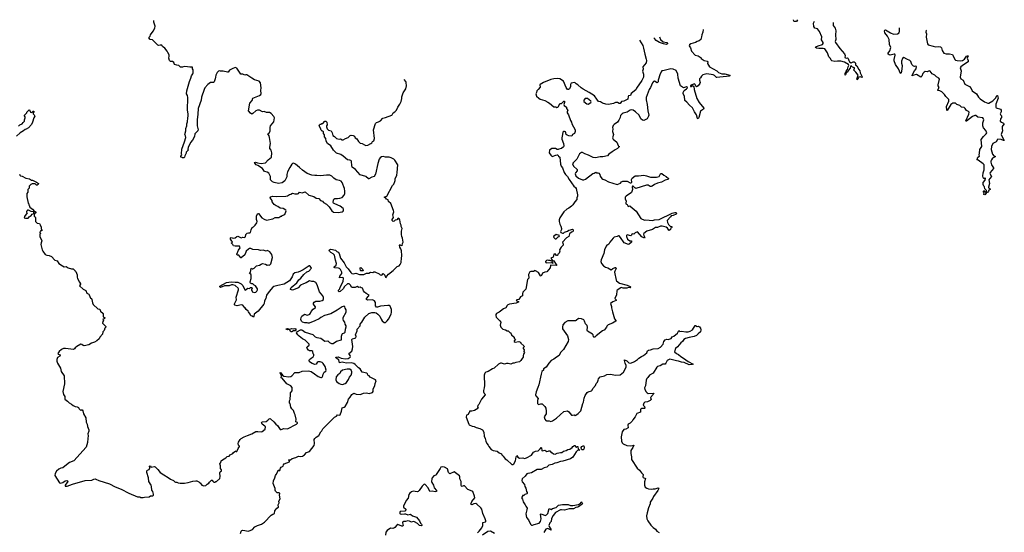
# Model space of a CAD drawing. Extents: x 2494159 to 2685562, y 773219 to 915170.
# Tile 157 of 201: x 2591500 to 2610940, y 902890 to 913024. Entities that reach past the tile are written whole.
import ezdxf

# ---------------------------------------------------------------- set-up
doc = ezdxf.new("R2010")
doc.units = 0

msp = doc.modelspace()

# ---------------------------------------------------------------- linework, layer by layer
at = {"layer": '0CON10XD'}
for points in [[(2596835, 910103), (2596786, 910014), (2596772, 909965), (2596774, 909915), (2596736, 909835), (2596685, 909797), (2596607, 909787), (2596524, 909804), (2596491, 909821), (2596455, 909860), (2596450, 909925), (2596420, 909990), (2596385, 910009), (2596335, 910020), (2596295, 910080), (2596205, 910144), (2596171, 910155), (2596141, 910185), (2596138, 910202), (2596153, 910207), (2596195, 910192), (2596265, 910179), (2596355, 910193), (2596407, 910253), (2596470, 910305), (2596479, 910395), (2596463, 910443), (2596437, 910475), (2596436, 910505), (2596449, 910575), (2596434, 910694), (2596427, 910725), (2596401, 910765), (2596430, 910795), (2596446, 910825), (2596444, 910895), (2596451, 910925), (2596516, 911005), (2596529, 911085), (2596515, 911110), (2596462, 911172), (2596435, 911189), (2596375, 911190), (2596325, 911209), (2596295, 911204), (2596235, 911233), (2596195, 911234), (2596165, 911223), (2596105, 911168), (2596085, 911158), (2596055, 911174), (2596017, 911225), (2596047, 911375), (2596090, 911425), (2596106, 911474), (2596234, 911526), (2596258, 911545), (2596267, 911565), (2596261, 911625), (2596267, 911675), (2596255, 911775), (2596225, 911811), (2596135, 911837), (2596084, 911865), (2595985, 911933), (2595965, 911934), (2595945, 911924), (2595905, 911944), (2595865, 911947), (2595784, 912064), (2595755, 912079), (2595692, 912055), (2595645, 912023), (2595615, 911987), (2595605, 911984), (2595515, 912008), (2595466, 912004), (2595445, 912010), (2595425, 912004), (2595401, 911979), (2595375, 911925), (2595363, 911887), (2595362, 911855), (2595338, 911795), (2595325, 911784), (2595265, 911782), (2595215, 911740), (2595155, 911677), (2595139, 911645), (2595090, 911495), (2595086, 911435), (2595022, 911265), (2595016, 911154), (2595001, 911045), (2595001, 910925), (2595022, 910845), (2595017, 910825), (2594957, 910765), (2594951, 910715), (2594915, 910645), (2594872, 910598), (2594828, 910495), (2594822, 910465), (2594828, 910445), (2594788, 910405), (2594788, 910385), (2594762, 910335), (2594757, 910303), (2594747, 910293), (2594715, 910290), (2594705, 910300), (2594680, 910305), (2594680, 910325), (2594700, 910355), (2594692, 910375), (2594704, 910466), (2594755, 910610), (2594777, 910695), (2594772, 910725), (2594758, 910755), (2594782, 910828), (2594780, 910875), (2594802, 910925), (2594800, 910965), (2594810, 911005), (2594817, 911083), (2594828, 911115), (2594828, 911165), (2594814, 911236), (2594819, 911485), (2594812, 911525), (2594793, 911555), (2594800, 911615), (2594850, 911805), (2594882, 911865), (2594892, 911915), (2594918, 911952), (2594927, 911975), (2594922, 912032), (2594910, 912055), (2594910, 912085), (2594856, 912084), (2594814, 912094), (2594745, 912098), (2594715, 912084), (2594692, 912082), (2594675, 912088), (2594645, 912120), (2594605, 912123), (2594555, 912140), (2594545, 912180), (2594515, 912200), (2594475, 912200), (2594455, 912220), (2594443, 912265), (2594453, 912305), (2594451, 912331), (2594422, 912375), (2594414, 912404), (2594365, 912458), (2594322, 912492), (2594309, 912519), (2594275, 912522), (2594245, 912513), (2594225, 912520), (2594120, 912625), (2594075, 912632), (2594048, 912665), (2594055, 912679), (2594079, 912695), (2594084, 912726), (2594138, 912795), (2594170, 912855), (2594178, 912895), (2594150, 912975), (2594151, 913006)], [(2606858, 913018), (2606835, 912991), (2606795, 912985), (2606787, 912995), (2606776, 913024)], [(2607558, 912969), (2607562, 912912), (2607600, 912855), (2607616, 912805), (2607607, 912725), (2607615, 912635), (2607600, 912595), (2607604, 912575), (2607694, 912454), (2607788, 912348), (2607796, 912315), (2607794, 912274), (2607815, 912263), (2607845, 912268), (2607859, 912259), (2607870, 912215), (2607885, 912189), (2607915, 912172), (2607955, 912191), (2607975, 912190), (2607997, 912175), (2608003, 912165), (2608004, 912134), (2608029, 912109), (2608066, 912036), (2608085, 912010), (2608092, 911972), (2608133, 911897), (2608132, 911888), (2608126, 911884), (2608095, 911896), (2608068, 911885), (2608046, 911845), (2608035, 911838), (2608030, 911845), (2608051, 911905), (2608052, 911925), (2608008, 911988), (2607972, 912025), (2607983, 912065), (2607980, 912075), (2607946, 912086), (2607915, 912111), (2607904, 912106), (2607894, 912065), (2607861, 912029), (2607849, 911995), (2607820, 911970), (2607805, 911933), (2607795, 911928), (2607795, 911958), (2607816, 912005), (2607842, 912038), (2607855, 912092), (2607868, 912115), (2607866, 912135), (2607782, 912182), (2607714, 912204), (2607645, 912206), (2607595, 912199), (2607535, 912208), (2607522, 912222), (2607509, 912255), (2607475, 912291), (2607446, 912366), (2607396, 912445), (2607364, 912454), (2607280, 912455), (2607233, 912463), (2607215, 912472), (2607222, 912485), (2607262, 912505), (2607349, 912535), (2607364, 912555), (2607363, 912575), (2607330, 912625), (2607335, 912685), (2607292, 912792), (2607255, 912840), (2607199, 912859), (2607182, 912892), (2607176, 912955), (2607193, 912995)], [(2604995, 912827), (2604991, 912775), (2604970, 912725), (2604964, 912686), (2604945, 912633), (2604915, 912604), (2604875, 912592), (2604845, 912571), (2604750, 912545), (2604722, 912525), (2604719, 912505), (2604747, 912467), (2604765, 912404), (2604834, 912325), (2604895, 912309), (2604935, 912284), (2604948, 912275), (2604955, 912254), (2605012, 912215), (2605076, 912206), (2605086, 912185), (2605078, 912155), (2605120, 912095), (2605261, 912011), (2605295, 911981), (2605365, 911955), (2605425, 911955), (2605518, 911928), (2605523, 911915), (2605507, 911905), (2605455, 911898), (2605325, 911890), (2605265, 911878), (2605255, 911880), (2605215, 911921), (2605195, 911932), (2605065, 911954), (2604987, 911933), (2604961, 911909), (2604943, 911875), (2604923, 911855), (2604920, 911825), (2604936, 911785), (2604928, 911762), (2604895, 911717), (2604865, 911697), (2604855, 911701), (2604827, 911747), (2604815, 911755), (2604745, 911725), (2604741, 911715), (2604745, 911700), (2604765, 911703), (2604785, 911721), (2604808, 911705), (2604818, 911645), (2604867, 911465), (2604916, 911386), (2605010, 911275), (2604998, 911255), (2604942, 911218), (2604910, 911090), (2604895, 911062), (2604885, 911072), (2604863, 911143), (2604825, 911201), (2604785, 911282), (2604725, 911337), (2604675, 911394), (2604635, 911425), (2604626, 911515), (2604602, 911555), (2604600, 911585), (2604620, 911625), (2604666, 911654), (2604688, 911675), (2604685, 911685), (2604665, 911694), (2604605, 911677), (2604547, 911717), (2604499, 911865), (2604494, 911944), (2604458, 912018), (2604405, 912046), (2604355, 912050), (2604198, 912012), (2604175, 912012), (2604146, 911955), (2604108, 911828), (2604103, 911795), (2604085, 911776), (2604035, 911810), (2604015, 911799), (2603995, 911776), (2603956, 911685), (2603930, 911645), (2603869, 911485), (2603868, 911438), (2603890, 911345), (2603900, 911225), (2603921, 911135), (2603918, 911115), (2603886, 911065), (2603825, 911033), (2603794, 911035), (2603765, 911062), (2603728, 911138), (2603660, 911205), (2603615, 911235), (2603585, 911240), (2603555, 911235), (2603495, 911198), (2603415, 911174), (2603395, 911162), (2603363, 911127), (2603358, 911092), (2603329, 911039), (2603304, 910995), (2603235, 910950), (2603215, 910930), (2603201, 910895), (2603208, 910865), (2603206, 910816), (2603221, 910755), (2603206, 910685), (2603215, 910664), (2603290, 910605), (2603318, 910535), (2603325, 910522), (2603340, 910515), (2603305, 910478), (2603257, 910453), (2603195, 910409), (2603135, 910364), (2603108, 910335), (2603014, 910314), (2602960, 910315), (2602866, 910294), (2602825, 910299), (2602733, 910345), (2602655, 910374), (2602615, 910400), (2602595, 910400), (2602555, 910369), (2602503, 910265), (2602427, 910195), (2602417, 910175), (2602436, 910125), (2602507, 910065), (2602505, 910035), (2602477, 909995), (2602470, 909975), (2602479, 909939), (2602535, 909888), (2602615, 909858), (2602640, 909860), (2602670, 909870), (2602815, 909981), (2602842, 909988), (2602875, 910008), (2602895, 909997), (2602915, 909999), (2602935, 909992), (2602954, 909964), (2602962, 909932), (2602994, 909884), (2603015, 909869), (2603055, 909859), (2603126, 909816), (2603294, 909766), (2603365, 909790), (2603382, 909818), (2603405, 909831), (2603495, 909829), (2603555, 909801), (2603575, 909800), (2603587, 909813), (2603580, 909865), (2603590, 909890), (2603655, 909936), (2603715, 909939), (2603825, 909949), (2603875, 909939), (2603955, 909908), (2604075, 909908), (2604125, 909921), (2604155, 909976), (2604165, 909986), (2604175, 909986), (2604218, 909948), (2604266, 909925), (2604311, 909885), (2604311, 909875), (2604295, 909862), (2604245, 909850), (2604174, 909815), (2604095, 909792), (2604035, 909765), (2603985, 909730), (2603965, 909724), (2603945, 909728), (2603911, 909751), (2603875, 909752), (2603665, 909688), (2603645, 909697), (2603615, 909735), (2603596, 909735), (2603592, 909715), (2603600, 909665), (2603578, 909605), (2603474, 909535), (2603457, 909513), (2603453, 909485), (2603472, 909435), (2603466, 909405), (2603470, 909385), (2603495, 909369), (2603515, 909333), (2603545, 909341), (2603555, 909336), (2603669, 909239), (2603764, 909094), (2603835, 909062), (2603863, 909067), (2603995, 909056), (2604035, 909068), (2604125, 909074), (2604385, 909196), (2604435, 909212), (2604461, 909211), (2604467, 909195), (2604459, 909181), (2604405, 909153), (2604365, 909149), (2604351, 909125), (2604281, 909055), (2604287, 909015), (2604313, 908973), (2604345, 908940), (2604377, 908935), (2604380, 908925), (2604362, 908918), (2604355, 908905), (2604350, 908875), (2604325, 908858), (2604315, 908862), (2604290, 908900), (2604265, 908921), (2604185, 908944), (2604155, 908940), (2604095, 908918), (2604055, 908916), (2603995, 908877), (2603884, 908845), (2603821, 908799), (2603816, 908784), (2603822, 908755), (2603843, 908715), (2603835, 908707), (2603785, 908731), (2603695, 908829), (2603650, 908810), (2603625, 908781), (2603595, 908789), (2603587, 908785), (2603577, 908763), (2603566, 908754), (2603491, 908769), (2603482, 908758), (2603482, 908735), (2603498, 908685), (2603545, 908650), (2603575, 908651), (2603586, 908635), (2603575, 908618), (2603535, 908587), (2603518, 908582), (2603435, 908614), (2603365, 908719), (2603338, 908748), (2603325, 908749), (2603295, 908737), (2603238, 908722), (2603215, 908708), (2603152, 908628), (2603135, 908587), (2603115, 908570), (2603094, 908566), (2603076, 908544), (2603046, 908475), (2603031, 908405), (2602982, 908275), (2602977, 908245), (2602989, 908205), (2603026, 908156), (2603065, 908134), (2603115, 908120), (2603175, 908082), (2603212, 908108), (2603255, 908124), (2603272, 908122), (2603277, 908115), (2603272, 908095), (2603249, 908055), (2603246, 908035), (2603274, 907874), (2603281, 907861), (2603345, 907815), (2603495, 907773), (2603555, 907748), (2603566, 907735), (2603555, 907725), (2603523, 907727), (2603485, 907719), (2603415, 907718), (2603385, 907731), (2603366, 907725), (2603295, 907677), (2603288, 907665), (2603284, 907585), (2603249, 907515), (2603278, 907485), (2603274, 907475), (2603212, 907448), (2603163, 907415), (2603183, 907353), (2603183, 907325), (2603201, 907251), (2603245, 907110), (2603273, 907075), (2603272, 907065), (2603204, 907026), (2603120, 906995), (2603090, 906965), (2603087, 906943), (2603060, 906915), (2603050, 906895), (2603007, 906873), (2602884, 906776), (2602855, 906748), (2602838, 906748), (2602827, 906757), (2602820, 906795), (2602812, 906805), (2602710, 906865), (2602703, 906885), (2602710, 906945), (2602706, 906976), (2602674, 907014), (2602652, 907065), (2602635, 907088), (2602595, 907109), (2602535, 907114), (2602490, 907080), (2602475, 907074), (2602325, 907073), (2602262, 907038), (2602226, 906994), (2602216, 906945), (2602219, 906915), (2602313, 906775), (2602334, 906705), (2602327, 906665), (2602235, 906501), (2602178, 906445), (2602152, 906385), (2602097, 906353), (2602048, 906312), (2601995, 906284), (2601944, 906236), (2601892, 906155), (2601845, 906125), (2601843, 906095), (2601812, 906068), (2601793, 906015), (2601748, 905805), (2601727, 905753), (2601694, 905665), (2601683, 905605), (2601690, 905585), (2601734, 905535), (2601721, 905495), (2601724, 905435), (2601745, 905420), (2601788, 905432), (2601815, 905430), (2601865, 905380), (2601887, 905347), (2601897, 905283), (2601897, 905235), (2601858, 905175), (2601870, 905125), (2601885, 905102), (2601902, 905092), (2601955, 905094), (2601985, 905082), (2602018, 905092), (2602096, 905145), (2602245, 905279), (2602315, 905294), (2602345, 905274), (2602395, 905209), (2602415, 905204), (2602445, 905211), (2602465, 905202), (2602480, 905205), (2602525, 905236), (2602578, 905295), (2602619, 905435), (2602634, 905466), (2602646, 905545), (2602666, 905595), (2602705, 905651), (2602725, 905668), (2602792, 905688), (2602802, 905698), (2602814, 905735), (2602870, 905795), (2602880, 905835), (2602905, 905860), (2602922, 905895), (2602926, 905925), (2602961, 905965), (2603045, 905986), (2603095, 906010), (2603166, 906016), (2603265, 905997), (2603355, 906006), (2603422, 906055), (2603475, 906155), (2603477, 906185), (2603455, 906236), (2603441, 906285), (2603442, 906298), (2603485, 906278), (2603525, 906240), (2603565, 906236), (2603636, 906264), (2603695, 906306), (2603725, 906336), (2603774, 906365)], [(2609407, 912817), (2609400, 912810), (2609391, 912775), (2609401, 912745), (2609394, 912676), (2609421, 912545), (2609437, 912527), (2609537, 912497), (2609585, 912485), (2609645, 912494), (2609678, 912488), (2609697, 912465), (2609711, 912415), (2609749, 912365), (2609795, 912349), (2609855, 912352), (2609915, 912336), (2609926, 912325), (2609964, 912235), (2609975, 912224), (2610008, 912215), (2610081, 912211), (2610115, 912218), (2610155, 912245), (2610195, 912300), (2610215, 912312), (2610225, 912308), (2610208, 912265), (2610228, 912215), (2610229, 912191), (2610136, 912134), (2610084, 912095), (2610067, 912075), (2610086, 912015), (2610069, 911885), (2610084, 911855), (2610126, 911825), (2610162, 911752), (2610255, 911704), (2610286, 911666), (2610306, 911615), (2610392, 911555), (2610428, 911495), (2610465, 911456), (2610549, 911399), (2610615, 911374), (2610635, 911376), (2610715, 911421), (2610772, 911478), (2610786, 911515), (2610795, 911524), (2610805, 911522), (2610820, 911475), (2610773, 911355), (2610770, 911295), (2610782, 911282), (2610865, 911258), (2610879, 911235), (2610878, 911202), (2610860, 911165), (2610869, 911139), (2610883, 911125), (2610886, 911105), (2610882, 911088), (2610868, 911065), (2610860, 911015), (2610883, 910995), (2610925, 910980), (2610937, 910965), (2610909, 910935), (2610900, 910915), (2610897, 910875), (2610903, 910825), (2610880, 910755), (2610898, 910705), (2610930, 910650), (2610940, 910635), (2610926, 910634), (2610875, 910654), (2610815, 910661), (2610805, 910653), (2610781, 910609), (2610715, 910574), (2610686, 910515), (2610678, 910455), (2610708, 910365), (2610735, 910334), (2610758, 910325), (2610762, 910315), (2610705, 910285), (2610686, 910255), (2610677, 910225), (2610674, 910204), (2610686, 910155), (2610729, 910095), (2610729, 910085), (2610664, 910005), (2610656, 909985), (2610690, 909925), (2610653, 909887), (2610637, 909855), (2610648, 909785), (2610628, 909715), (2610630, 909700), (2610657, 909685), (2610660, 909665), (2610637, 909653), (2610630, 909635), (2610605, 909610), (2610595, 909610), (2610590, 909615), (2610588, 909648), (2610555, 909680), (2610552, 909722), (2610533, 909735), (2610524, 909764), (2610524, 909805), (2610565, 909852), (2610566, 909886), (2610555, 909898), (2610535, 909880), (2610522, 909905), (2610518, 909932), (2610523, 909997), (2610540, 910055), (2610543, 910155), (2610525, 910175), (2610426, 910246), (2610403, 910253), (2610401, 910261), (2610415, 910304), (2610452, 910325), (2610442, 910355), (2610451, 910385), (2610458, 910455), (2610494, 910516), (2610484, 910655), (2610526, 910715), (2610584, 910765), (2610593, 910785), (2610573, 910835), (2610527, 910887), (2610515, 910925), (2610513, 910985), (2610533, 911045), (2610532, 911062), (2610515, 911081), (2610416, 911096), (2610375, 911128), (2610355, 911132), (2610315, 911112), (2610195, 911018), (2610185, 911018), (2610183, 911027), (2610237, 911155), (2610245, 911195), (2610232, 911212), (2610191, 911231), (2610168, 911265), (2610145, 911285), (2610095, 911297), (2610060, 911325), (2610004, 911345), (2609975, 911371), (2609945, 911376), (2609925, 911371), (2609887, 911345), (2609815, 911230), (2609805, 911232), (2609800, 911305), (2609843, 911413), (2609845, 911445), (2609785, 911504), (2609758, 911548), (2609709, 911599), (2609665, 911620), (2609629, 911625), (2609629, 911635), (2609654, 911685), (2609637, 911715), (2609635, 911735), (2609658, 911845), (2609646, 911866), (2609602, 911895), (2609568, 911928), (2609529, 911945), (2609514, 911955), (2609475, 912004), (2609455, 912010), (2609415, 911994), (2609375, 911997), (2609355, 911988), (2609333, 911957), (2609314, 911906), (2609295, 911890), (2609205, 911938), (2609152, 911928), (2609121, 911911), (2609118, 911925), (2609131, 911955), (2609165, 912014), (2609197, 912055), (2609209, 912099), (2609195, 912103), (2609165, 912100), (2609145, 912107), (2609115, 912141), (2609094, 912194), (2609076, 912216), (2609013, 912243), (2608955, 912276), (2608931, 912259), (2608913, 912205), (2608912, 912165), (2608921, 912115), (2608915, 912045), (2608902, 911975), (2608895, 911958), (2608888, 911958), (2608853, 912055), (2608789, 912135), (2608768, 912208), (2608768, 912235), (2608785, 912325), (2608779, 912339), (2608765, 912344), (2608685, 912321), (2608665, 912328), (2608649, 912345), (2608650, 912365), (2608683, 912405), (2608701, 912475), (2608676, 912535), (2608669, 912635), (2608635, 912695), (2608580, 912765), (2608576, 912805), (2608581, 912819), (2608595, 912820), (2608693, 912763), (2608755, 912739), (2608833, 912747), (2608863, 912767), (2608872, 912798), (2608871, 912863)], [(2603738, 912616), (2603803, 912513), (2603819, 912459), (2603843, 912343), (2603871, 912245), (2603873, 912215), (2603866, 912174), (2603804, 912095), (2603808, 912045), (2603799, 912005), (2603818, 911948), (2603819, 911885), (2603786, 911824), (2603675, 911668), (2603666, 911634), (2603576, 911564), (2603563, 911547), (2603558, 911525), (2603523, 911517), (2603511, 911505), (2603510, 911450), (2603425, 911414), (2603385, 911409), (2603355, 911368), (2603335, 911368), (2603305, 911386), (2603265, 911388), (2603225, 911364), (2603125, 911346), (2603075, 911352), (2603005, 911375), (2602965, 911398), (2602926, 911406), (2602898, 911452), (2602846, 911516), (2602743, 911583), (2602625, 911649), (2602585, 911676), (2602519, 911739), (2602488, 911755), (2602470, 911775), (2602455, 911780), (2602385, 911770), (2602374, 911745), (2602372, 911705), (2602354, 911656), (2602337, 911643), (2602316, 911646), (2602287, 911685), (2602236, 911806), (2602167, 911857), (2602125, 911864), (2602045, 911854), (2601985, 911839), (2601844, 911785), (2601778, 911745), (2601770, 911735), (2601777, 911693), (2601739, 911641), (2601711, 911615), (2601707, 911583), (2601691, 911555), (2601704, 911515), (2601751, 911471), (2601775, 911451), (2601865, 911428), (2601925, 911395), (2601962, 911372), (2602045, 911299), (2602085, 911298), (2602105, 911290), (2602127, 911293), (2602140, 911305), (2602164, 911366), (2602195, 911370), (2602245, 911410), (2602255, 911410), (2602257, 911385), (2602242, 911345), (2602250, 911330), (2602293, 911295), (2602297, 911267), (2602318, 911245), (2602320, 911235), (2602308, 911205), (2602312, 911185), (2602334, 911145), (2602372, 911032), (2602396, 910996), (2602400, 910965), (2602464, 910845), (2602470, 910815), (2602453, 910777), (2602416, 910755), (2602404, 910724), (2602345, 910728), (2602310, 910740), (2602290, 910755), (2602286, 910785), (2602274, 910805), (2602255, 910814), (2602235, 910811), (2602225, 910802), (2602214, 910755), (2602203, 910687), (2602205, 910662), (2602240, 910575), (2602242, 910528), (2602238, 910512), (2602195, 910478), (2602145, 910467), (2602132, 910458), (2602115, 910458), (2602076, 910476), (2602004, 910476), (2601962, 910445), (2601954, 910395), (2601986, 910345), (2602015, 910320), (2602085, 910348), (2602115, 910352), (2602125, 910350), (2602138, 910325), (2602163, 910305), (2602179, 910165), (2602192, 910125), (2602216, 910095), (2602250, 910005), (2602274, 909965), (2602315, 909924), (2602349, 909865), (2602442, 909732), (2602472, 909705), (2602484, 909685), (2602516, 909564), (2602514, 909535), (2602500, 909505), (2602500, 909470), (2602460, 909425), (2602423, 909367), (2602393, 909337), (2602343, 909297), (2602304, 909276), (2602244, 909226), (2602164, 909105), (2602154, 909066), (2602153, 909035), (2602164, 908984), (2602186, 908945), (2602199, 908895), (2602198, 908875), (2602176, 908835), (2602187, 908815), (2602215, 908804), (2602234, 908806), (2602255, 908826), (2602315, 908843), (2602345, 908866), (2602375, 908869), (2602412, 908882), (2602425, 908870), (2602430, 908845), (2602415, 908829), (2602395, 908821), (2602358, 908792), (2602345, 908738), (2602295, 908712), (2602220, 908625), (2602230, 908585), (2602228, 908565), (2602188, 908525), (2602160, 908475), (2602167, 908445), (2602152, 908408), (2602140, 908395), (2602125, 908390), (2602116, 908364), (2602100, 908365), (2602072, 908392), (2602045, 908390), (2602033, 908327), (2601990, 908310), (2602012, 908272), (2602049, 908259), (2602077, 908207), (2602107, 908165), (2601985, 908170), (2601978, 908162), (2601971, 908119), (2601905, 908037), (2601865, 908033), (2601825, 908013), (2601795, 907957), (2601785, 907960), (2601745, 908024), (2601685, 908061), (2601675, 908064), (2601645, 908047), (2601592, 908048), (2601575, 908040), (2601544, 907985), (2601550, 907915), (2601523, 907887), (2601495, 907700), (2601436, 907635), (2601426, 907605), (2601425, 907562), (2601387, 907543), (2601357, 907495), (2601315, 907486), (2601300, 907475), (2601352, 907445), (2601305, 907423), (2601172, 907398), (2601140, 907385), (2601126, 907374), (2601095, 907328), (2601055, 907311), (2600996, 907265), (2600965, 907240), (2600916, 907214), (2600902, 907195), (2600902, 907175), (2600910, 907145), (2600925, 907122), (2600983, 907073), (2601002, 907045), (2600989, 906985), (2600997, 906945), (2601036, 906906), (2601090, 906895), (2601125, 906870), (2601145, 906870), (2601175, 906840), (2601188, 906838), (2601200, 906825), (2601210, 906795), (2601260, 906745), (2601265, 906730), (2601285, 906710), (2601287, 906695), (2601261, 906675), (2601265, 906661), (2601285, 906651), (2601355, 906662), (2601385, 906652), (2601395, 906630), (2601453, 906575), (2601457, 906555), (2601441, 906539), (2601440, 906525), (2601458, 906495), (2601453, 906463), (2601470, 906445), (2601445, 906410), (2601438, 906385), (2601438, 906355), (2601422, 906325), (2601394, 906286), (2601365, 906262), (2601295, 906250), (2601265, 906232), (2601235, 906233), (2601195, 906213), (2601145, 906230), (2601113, 906227), (2601075, 906212), (2601015, 906237), (2600990, 906235), (2600955, 906216), (2600870, 906135), (2600835, 906122), (2600751, 906069), (2600728, 906062), (2600705, 906056), (2600682, 906038), (2600668, 905995), (2600679, 905795), (2600672, 905745), (2600658, 905695), (2600658, 905665), (2600662, 905645), (2600682, 905625), (2600688, 905605), (2600615, 905520), (2600565, 905420), (2600545, 905400), (2600540, 905365), (2600550, 905345), (2600548, 905335), (2600480, 905300), (2600425, 905282), (2600384, 905285), (2600382, 905265), (2600370, 905255), (2600355, 905220), (2600322, 905205), (2600316, 905165), (2600365, 905028), (2600375, 905016), (2600435, 904990), (2600475, 904982), (2600513, 904963), (2600585, 904942), (2600636, 904916), (2600667, 904867), (2600668, 904788), (2600690, 904745), (2600701, 904691), (2600721, 904645), (2600750, 904615), (2600764, 904584), (2600807, 904525), (2600845, 904506), (2600889, 904501), (2600925, 904494), (2600965, 904464), (2601012, 904445), (2601018, 904425), (2601047, 904397), (2601085, 904342), (2601116, 904326), (2601214, 904234), (2601235, 904232), (2601254, 904246), (2601286, 904304), (2601301, 904385), (2601315, 904408), (2601337, 904377), (2601365, 904358), (2601435, 904360), (2601465, 904352), (2601505, 904362), (2601602, 904415), (2601645, 904472), (2601685, 904492), (2601735, 904502), (2601778, 904542), (2601795, 904567), (2601805, 904560), (2601810, 904505), (2601815, 904500), (2601865, 904512), (2601908, 904488), (2601937, 904493), (2601945, 904500), (2601965, 904500), (2601995, 904470), (2602005, 904470), (2602042, 904442), (2602075, 904433), (2602115, 904456), (2602175, 904471), (2602205, 904469), (2602235, 904493), (2602292, 904508), (2602325, 904529), (2602365, 904536), (2602410, 904565), (2602422, 904585), (2602455, 904609), (2602468, 904605), (2602475, 904580), (2602487, 904573), (2602504, 904586), (2602518, 904585), (2602528, 904535), (2602560, 904515), (2602515, 904508), (2602486, 904484), (2602420, 904375), (2602375, 904341), (2602225, 904294), (2602175, 904293), (2602105, 904266), (2602065, 904258), (2602011, 904229), (2601945, 904215), (2601905, 904181), (2601853, 904167), (2601795, 904129), (2601715, 904131), (2601605, 904067), (2601575, 904057), (2601535, 904056), (2601516, 904045), (2601483, 903997), (2601421, 903945), (2601412, 903915), (2601420, 903890), (2601464, 903834), (2601474, 903795), (2601491, 903765), (2601505, 903700), (2601520, 903675), (2601518, 903658), (2601515, 903650), (2601473, 903637), (2601455, 903620), (2601430, 903615), (2601430, 903605), (2601408, 903575), (2601427, 903545), (2601440, 903495), (2601483, 903435), (2601492, 903405), (2601508, 903388), (2601517, 903365), (2601516, 903334), (2601496, 903254), (2601507, 903185), (2601549, 903135), (2601585, 903052), (2601605, 903031), (2601625, 903031), (2601655, 903046), (2601755, 903069), (2601785, 903106), (2601798, 903155), (2601785, 903250), (2601795, 903257), (2601875, 903224), (2601904, 903235), (2601925, 903264), (2601955, 903360), (2601995, 903343), (2602022, 903358), (2602095, 903380), (2602141, 903425), (2602215, 903442), (2602332, 903442), (2602375, 903421), (2602419, 903421)], [(2604130, 912682), (2604153, 912633), (2604203, 912583), (2604275, 912571), (2604289, 912555), (2604287, 912545), (2604265, 912531), (2604208, 912545), (2604135, 912571), (2604065, 912615), (2604035, 912653), (2604034, 912666)], [(2598015, 910246), (2597972, 910252), (2597888, 910328), (2597839, 910359), (2597752, 910382), (2597695, 910443), (2597642, 910532), (2597575, 910579), (2597554, 910625), (2597542, 910672), (2597520, 910705), (2597520, 910745), (2597500, 910775), (2597500, 910805), (2597488, 910818), (2597472, 910822), (2597455, 910840), (2597442, 910882), (2597412, 910925), (2597420, 910945), (2597435, 910960), (2597455, 910960), (2597465, 910970), (2597488, 910972), (2597525, 911020), (2597545, 911020), (2597566, 910995), (2597570, 910945), (2597558, 910925), (2597557, 910905), (2597570, 910865), (2597599, 910839), (2597648, 910825), (2597670, 910785), (2597682, 910732), (2597717, 910715), (2597753, 910673), (2597805, 910663), (2597836, 910666), (2597865, 910648), (2597885, 910648), (2597933, 910677), (2597985, 910698), (2598028, 910732), (2598045, 910738), (2598085, 910732), (2598108, 910718), (2598126, 910686), (2598155, 910668), (2598188, 910618), (2598223, 910583), (2598265, 910578), (2598305, 910548), (2598335, 910538), (2598375, 910542), (2598436, 910574), (2598451, 910589), (2598465, 910619), (2598489, 910631), (2598508, 910675), (2598483, 910847), (2598525, 910972), (2598545, 910994), (2598585, 911006), (2598625, 911027), (2598673, 911075), (2598725, 911087), (2598845, 911135), (2598856, 911145), (2598872, 911185), (2598905, 911201), (2598937, 911235), (2598965, 911295), (2599007, 911355), (2599032, 911405), (2599046, 911464), (2599045, 911500), (2599069, 911575), (2599126, 911655), (2599134, 911715), (2599133, 911783), (2599123, 911803), (2599088, 911844)], [(2602725, 911354), (2602776, 911385), (2602780, 911400), (2602775, 911414), (2602712, 911465), (2602685, 911469), (2602665, 911464), (2602640, 911435), (2602637, 911415), (2602641, 911405), (2602695, 911358), (2602725, 911354)], [(2591475, 910918), (2591506, 910944), (2591552, 910965), (2591567, 910993), (2591592, 911015), (2591593, 911047), (2591610, 911085), (2591608, 911105), (2591592, 911125), (2591592, 911138), (2591640, 911185), (2591640, 911195), (2591665, 911222), (2591685, 911240), (2591695, 911240), (2591715, 911198), (2591725, 911190), (2591744, 911196), (2591765, 911218), (2591778, 911215), (2591780, 911205), (2591768, 911185), (2591768, 911165), (2591788, 911145), (2591802, 911115), (2591777, 911085), (2591750, 910995), (2591730, 910955), (2591675, 910888), (2591625, 910858), (2591605, 910852), (2591578, 910825), (2591508, 910785), (2591436, 910724)], [(2595310, 903905), (2595335, 903880), (2595355, 903880), (2595373, 903897), (2595385, 903898), (2595452, 903955), (2595460, 903995), (2595451, 904069), (2595461, 904089), (2595482, 904105), (2595487, 904125), (2595467, 904155), (2595467, 904205), (2595453, 904245), (2595472, 904268), (2595479, 904301), (2595506, 904324), (2595569, 904361), (2595595, 904390), (2595635, 904398), (2595655, 904420), (2595705, 904450), (2595721, 904469), (2595765, 904500), (2595775, 904490), (2595785, 904490), (2595814, 904546), (2595843, 904585), (2595842, 904595), (2595817, 904615), (2595814, 904644), (2595822, 904675), (2595855, 904728), (2595875, 904747), (2595935, 904777), (2595995, 904806), (2596085, 904838), (2596165, 904881), (2596205, 904884), (2596265, 904876), (2596288, 904882), (2596345, 904930), (2596354, 904974), (2596340, 904990), (2596287, 905025), (2596277, 905055), (2596280, 905065), (2596294, 905076), (2596365, 905079), (2596402, 905108), (2596425, 905133), (2596445, 905140), (2596455, 905134), (2596516, 905076), (2596554, 905025), (2596589, 904999), (2596646, 904926), (2596665, 904926), (2596715, 904941), (2596785, 904933), (2596965, 905028), (2596986, 905045), (2596988, 905058), (2596950, 905075), (2596957, 905125), (2596942, 905215), (2596925, 905240), (2596905, 905300), (2596875, 905330), (2596852, 905365), (2596838, 905435), (2596830, 905445), (2596828, 905492), (2596838, 905515), (2596840, 905565), (2596850, 905575), (2596850, 905645), (2596878, 905685), (2596877, 905755), (2596852, 905785), (2596776, 905826), (2596685, 905937), (2596665, 905942), (2596670, 905985), (2596640, 906035), (2596643, 906047), (2596655, 906042), (2596690, 905995), (2596715, 905980), (2596816, 905964), (2596855, 905973), (2596872, 905985), (2596935, 906052), (2597015, 906050), (2597074, 906076), (2597205, 906082), (2597255, 906067), (2597322, 906025), (2597392, 905972), (2597445, 905948), (2597462, 905948), (2597475, 905960), (2597488, 905985), (2597492, 906015), (2597510, 906055), (2597542, 906078), (2597549, 906095), (2597529, 906165), (2597495, 906230), (2597475, 906249), (2597435, 906261), (2597395, 906259), (2597376, 906245), (2597355, 906212), (2597325, 906210), (2597276, 906226), (2597225, 906262), (2597213, 906285), (2597222, 906305), (2597254, 906336), (2597295, 906361), (2597309, 906385), (2597308, 906405), (2597295, 906420), (2597290, 906465), (2597268, 906478), (2597219, 906479), (2597202, 906492), (2597174, 906525), (2597170, 906545), (2597175, 906556), (2597215, 906591), (2597215, 906610), (2597135, 906691), (2597085, 906718), (2597015, 906769), (2596992, 906792), (2596966, 906835), (2596988, 906862), (2597045, 906894), (2597065, 906894), (2597085, 906888), (2597135, 906850), (2597285, 906800), (2597335, 906757), (2597366, 906744), (2597445, 906729), (2597525, 906670), (2597585, 906673), (2597615, 906641), (2597655, 906621), (2597688, 906625), (2597755, 906666), (2597855, 906693), (2597856, 906765), (2597864, 906806), (2597875, 906819), (2597913, 906835), (2597925, 906850), (2597931, 906905), (2597946, 906955), (2597945, 906973), (2597927, 907005), (2597919, 907045), (2597894, 907075), (2597884, 907106), (2597884, 907136), (2597949, 907245), (2597946, 907285), (2597928, 907322), (2597919, 907345), (2597905, 907358), (2597865, 907349), (2597769, 907281), (2597645, 907210), (2597515, 907179), (2597443, 907137), (2597415, 907111), (2597325, 907068), (2597215, 907026), (2597195, 907023), (2597175, 907030), (2597132, 907032), (2597086, 907046), (2597065, 907063), (2597049, 907095), (2597056, 907135), (2597070, 907165), (2597115, 907199), (2597125, 907201), (2597175, 907186), (2597215, 907194), (2597229, 907205), (2597243, 907225), (2597252, 907258), (2597291, 907299), (2597338, 907335), (2597340, 907345), (2597311, 907381), (2597302, 907402), (2597303, 907417), (2597317, 907443), (2597348, 907462), (2597429, 907461), (2597475, 907472), (2597501, 907495), (2597499, 907535), (2597486, 907565), (2597422, 907642), (2597374, 907785), (2597345, 907826), (2597305, 907850), (2597265, 907850), (2597225, 907860), (2597155, 907821), (2597104, 907805), (2597045, 907773), (2596998, 907722), (2596975, 907707), (2596885, 907679), (2596848, 907688), (2596849, 907705), (2596862, 907728), (2596969, 907825), (2597011, 907879), (2597054, 907915), (2597111, 907989), (2597170, 908040), (2597206, 908055), (2597260, 908115), (2597258, 908128), (2597230, 908155), (2597215, 908157), (2597099, 908081), (2597046, 908054), (2596995, 908033), (2596935, 908022), (2596902, 907995), (2596880, 907940), (2596827, 907863), (2596723, 907797), (2596595, 907772), (2596520, 907750), (2596496, 907735), (2596425, 907652), (2596374, 907575), (2596358, 907515), (2596333, 907465), (2596329, 907415), (2596320, 907400), (2596207, 907265), (2596132, 907205), (2596126, 907156), (2596115, 907142), (2596090, 907165), (2596065, 907172), (2596052, 907205), (2596015, 907250), (2596010, 907265), (2595974, 907294), (2595955, 907330), (2595945, 907330), (2595905, 907378), (2595875, 907387), (2595795, 907369), (2595745, 907380), (2595740, 907385), (2595741, 907405), (2595762, 907445), (2595781, 907485), (2595774, 907536), (2595818, 907682), (2595821, 907705), (2595815, 907719), (2595756, 907766), (2595705, 907780), (2595685, 907780), (2595635, 907763), (2595545, 907760), (2595465, 907730), (2595450, 907740), (2595454, 907755), (2595584, 907826), (2595676, 907844), (2595755, 907834), (2595805, 907837), (2595875, 907801), (2595906, 907766), (2595925, 907722), (2595955, 907680), (2596003, 907717), (2596035, 907712), (2596058, 907732), (2596085, 907730), (2596088, 907705), (2596080, 907695), (2596080, 907675), (2596087, 907667), (2596090, 907645), (2596135, 907628), (2596160, 907635), (2596185, 907660), (2596196, 907685), (2596194, 907704), (2596155, 907762), (2596130, 907775), (2596105, 907800), (2596085, 907800), (2596060, 907815), (2596052, 907828), (2596048, 907845), (2596070, 907905), (2596073, 907953), (2596068, 907985), (2596040, 908005), (2596058, 908035), (2596070, 908105), (2596085, 908110), (2596092, 908102), (2596105, 908102), (2596130, 908115), (2596175, 908157), (2596236, 908174), (2596266, 908194), (2596295, 908204), (2596355, 908188), (2596385, 908170), (2596405, 908178), (2596435, 908170), (2596460, 908195), (2596490, 908325), (2596480, 908380), (2596436, 908436), (2596395, 908461), (2596365, 908451), (2596305, 908466), (2596255, 908461), (2596215, 908473), (2596101, 908481), (2596065, 908502), (2596053, 908503), (2596035, 908501), (2596015, 908489), (2595974, 908445), (2595946, 908374), (2595875, 908318), (2595868, 908318), (2595829, 908369), (2595795, 908370), (2595787, 908387), (2595819, 908471), (2595852, 908515), (2595848, 908535), (2595838, 908545), (2595819, 908549), (2595755, 908544), (2595722, 908555), (2595709, 908579), (2595680, 908605), (2595680, 908615), (2595695, 908620), (2595700, 908635), (2595687, 908647), (2595665, 908688), (2595661, 908709), (2595675, 908717), (2595715, 908708), (2595755, 908713), (2595785, 908736), (2595805, 908742), (2595875, 908714), (2595905, 908722), (2595935, 908721), (2595956, 908734), (2595964, 908776), (2595994, 908806), (2596015, 908812), (2596025, 908808), (2596045, 908810), (2596055, 908820), (2596068, 908872), (2596092, 908915), (2596115, 908927), (2596151, 908959), (2596179, 909005), (2596187, 909035), (2596176, 909075), (2596177, 909145), (2596205, 909193), (2596215, 909193), (2596280, 909110), (2596325, 909081), (2596374, 909064), (2596495, 909090), (2596545, 909116), (2596615, 909114), (2596655, 909142), (2596675, 909142), (2596685, 909152), (2596736, 909174), (2596762, 909245), (2596756, 909256), (2596705, 909290), (2596645, 909301), (2596595, 909330), (2596562, 909342), (2596525, 909370), (2596488, 909425), (2596482, 909452), (2596448, 909505), (2596455, 909522), (2596495, 909538), (2596565, 909531), (2596755, 909536), (2596786, 909544), (2596825, 909568), (2596855, 909572), (2596885, 909592), (2596935, 909580), (2596985, 909578), (2597005, 909588), (2597027, 909613), (2597075, 909603), (2597135, 909620), (2597206, 909556), (2597306, 909526), (2597355, 909497), (2597405, 909488), (2597439, 909449), (2597478, 909435), (2597501, 909411), (2597556, 909375), (2597609, 909325), (2597662, 909245), (2597695, 909221), (2597785, 909209), (2597866, 909224), (2597885, 909238), (2597894, 909256), (2597893, 909275), (2597884, 909294), (2597825, 909339), (2597721, 909381), (2597698, 909395), (2597691, 909411), (2597693, 909455), (2597704, 909476), (2597725, 909488), (2597775, 909488), (2597824, 909496), (2597865, 909511), (2597904, 909555), (2597920, 909590), (2597920, 909635), (2597911, 909685), (2597870, 909805), (2597845, 909834), (2597815, 909846), (2597746, 909856), (2597700, 909890), (2597665, 909928), (2597625, 909947), (2597555, 909952), (2597441, 909939), (2597365, 909945), (2597325, 909942), (2597265, 909953), (2597175, 909985), (2597085, 910048), (2597024, 910105), (2596982, 910132), (2596948, 910168), (2596905, 910187), (2596885, 910179), (2596871, 910165), (2596835, 910103)], [(2595860, 902870), (2595873, 902915), (2595885, 902927), (2595905, 902930), (2596015, 902916), (2596095, 902949), (2596145, 902999), (2596195, 903026), (2596275, 903053), (2596335, 903093), (2596465, 903227), (2596495, 903250), (2596517, 903253), (2596530, 903265), (2596540, 903315), (2596575, 903368), (2596608, 903385), (2596603, 903435), (2596620, 903475), (2596618, 903505), (2596640, 903555), (2596632, 903625), (2596637, 903657), (2596625, 903668), (2596584, 903674), (2596552, 903702), (2596543, 903725), (2596543, 903755), (2596503, 903855), (2596510, 903905), (2596537, 903965), (2596550, 904015), (2596565, 904030), (2596600, 904105), (2596605, 904120), (2596615, 904120), (2596625, 904110), (2596638, 904112), (2596649, 904161), (2596662, 904175), (2596702, 904198), (2596710, 904225), (2596724, 904246), (2596825, 904282), (2596830, 904295), (2596810, 904315), (2596815, 904320), (2596845, 904320), (2596879, 904351), (2596955, 904367), (2597004, 904396), (2597035, 904390), (2597085, 904397), (2597126, 904424), (2597165, 904469), (2597220, 904485), (2597311, 904605), (2597318, 904645), (2597316, 904725), (2597324, 904746), (2597355, 904774), (2597403, 904805), (2597445, 904878), (2597468, 904895), (2597482, 904935), (2597715, 905167), (2597756, 905184), (2597775, 905210), (2597805, 905203), (2597826, 905214), (2597856, 905284), (2597865, 905352), (2597905, 905361), (2597925, 905376), (2597974, 905455), (2597994, 905525), (2598025, 905561), (2598055, 905613), (2598075, 905631), (2598095, 905639), (2598144, 905624), (2598225, 905614), (2598245, 905618), (2598285, 905641), (2598344, 905646), (2598397, 905633), (2598467, 905653), (2598482, 905675), (2598481, 905725), (2598513, 905787), (2598520, 905835), (2598536, 905885), (2598525, 905906), (2598418, 905958), (2598402, 905985), (2598375, 906000), (2598366, 906025), (2598355, 906034), (2598265, 906059), (2598225, 906121), (2598192, 906142), (2598125, 906209), (2598098, 906228), (2598042, 906242), (2597955, 906231), (2597895, 906250), (2597865, 906251), (2597815, 906239), (2597799, 906299), (2597746, 906335), (2597739, 906345), (2597742, 906355), (2597785, 906358), (2597846, 906336), (2597935, 906322), (2597985, 906328), (2598025, 906351), (2598030, 906365), (2598028, 906385), (2597998, 906425), (2598055, 906469), (2598071, 906515), (2598078, 906565), (2598059, 906705), (2598068, 906715), (2598115, 906726), (2598135, 906738), (2598141, 906761), (2598129, 906795), (2598160, 906870), (2598164, 906906), (2598220, 906975), (2598223, 907005), (2598257, 907043), (2598315, 907146), (2598395, 907215), (2598455, 907234), (2598515, 907236), (2598538, 907228), (2598568, 907205), (2598609, 907165), (2598635, 907106), (2598659, 907069), (2598695, 907040), (2598705, 907036), (2598725, 907040), (2598758, 907072), (2598783, 907107), (2598835, 907205), (2598844, 907245), (2598843, 907295), (2598815, 907361), (2598795, 907373), (2598770, 907375), (2598625, 907360), (2598565, 907339), (2598545, 907342), (2598527, 907365), (2598522, 907435), (2598505, 907467), (2598465, 907483), (2598372, 907482), (2598348, 907495), (2598348, 907515), (2598390, 907560), (2598397, 907575), (2598338, 907608), (2598306, 907635), (2598285, 907665), (2598276, 907706), (2598268, 907718), (2598242, 907725), (2598225, 907738), (2598195, 907730), (2598165, 907748), (2598121, 907729), (2598065, 907729), (2598045, 907742), (2598035, 907766), (2598005, 907802), (2597975, 907802), (2597913, 907747), (2597885, 907706), (2597825, 907649), (2597810, 907645), (2597795, 907658), (2597794, 907675), (2597818, 907702), (2597825, 907735), (2597885, 907850), (2597893, 907913), (2597880, 907925), (2597813, 907923), (2597824, 907955), (2597862, 908005), (2597862, 908035), (2597834, 908085), (2597815, 908105), (2597795, 908114), (2597725, 908118), (2597710, 908125), (2597707, 908135), (2597746, 908174), (2597756, 908205), (2597735, 908268), (2597718, 908368), (2597688, 908398), (2597640, 908420), (2597618, 908445), (2597610, 908465), (2597615, 908477), (2597645, 908486), (2597735, 908467), (2597761, 908441), (2597789, 908425), (2597805, 908403), (2597820, 908355), (2597837, 908307), (2597905, 908217), (2597947, 908137), (2597988, 908098), (2598037, 908027), (2598057, 908007), (2598085, 908002), (2598135, 908012), (2598212, 907985), (2598293, 907987), (2598345, 908010), (2598395, 908014), (2598424, 908036), (2598475, 908024), (2598495, 908037), (2598515, 908037), (2598598, 907998), (2598615, 907982), (2598645, 907972), (2598655, 907978), (2598667, 908003), (2598675, 908008), (2598711, 907975), (2598724, 907935), (2598735, 907930), (2598746, 907954), (2598782, 907995), (2598876, 908064), (2598955, 908144), (2598990, 908160), (2599015, 908183), (2599032, 908225), (2599036, 908315), (2599044, 908346), (2599048, 908365), (2599039, 908455), (2599025, 908497), (2599003, 908525), (2599002, 908565), (2599015, 908580), (2599020, 908565), (2599045, 908558), (2599058, 908575), (2599050, 908585), (2599071, 908625), (2599059, 908705), (2599046, 908735), (2599040, 908775), (2599037, 908845), (2599052, 908895), (2599030, 908935), (2599033, 908965), (2599020, 908985), (2599006, 909065), (2598990, 909090), (2598975, 909097), (2598965, 909092), (2598945, 909067), (2598915, 909058), (2598895, 909040), (2598875, 909037), (2598851, 909051), (2598853, 909075), (2598879, 909115), (2598869, 909165), (2598886, 909224), (2598881, 909255), (2598825, 909388), (2598782, 909432), (2598775, 909462), (2598745, 909474), (2598726, 909496), (2598698, 909515), (2598710, 909525), (2598748, 909535), (2598861, 909745), (2598890, 909775), (2598906, 909824), (2598913, 909845), (2598913, 909875), (2598945, 909952), (2598956, 910006), (2598964, 910155), (2598907, 910247), (2598885, 910268), (2598835, 910295), (2598798, 910308), (2598725, 910306), (2598675, 910322), (2598645, 910315), (2598617, 910295), (2598599, 910265), (2598572, 910178), (2598528, 909972), (2598497, 909923), (2598455, 909910), (2598395, 909877), (2598385, 909877), (2598335, 909923), (2598225, 909959), (2598131, 910065), (2598067, 910107), (2598058, 910135), (2598054, 910224), (2598035, 910242), (2598015, 910246)], [(2591495, 909970), (2591502, 909952), (2591515, 909940), (2591552, 909932), (2591618, 909888), (2591695, 909878), (2591735, 909852), (2591755, 909852), (2591830, 909815), (2591870, 909785), (2591862, 909765), (2591845, 909753), (2591830, 909755), (2591806, 909776), (2591744, 909776), (2591720, 909765), (2591690, 909735), (2591690, 909695), (2591660, 909665), (2591660, 909615), (2591640, 909585), (2591638, 909525), (2591670, 909395), (2591680, 909385), (2591680, 909365), (2591690, 909355), (2591702, 909315), (2591752, 909275), (2591792, 909232), (2591805, 909230), (2591820, 909215), (2591820, 909205), (2591792, 909188), (2591787, 909165), (2591788, 909138), (2591806, 909126), (2591812, 909112), (2591813, 909033), (2591845, 909000), (2591888, 908998), (2591905, 908970), (2591922, 908925), (2591923, 908893), (2591938, 908865), (2591938, 908852), (2591915, 908852), (2591903, 908845), (2591900, 908815), (2591910, 908805), (2591910, 908795), (2591898, 908782), (2591898, 908735), (2591904, 908715), (2591930, 908675), (2591934, 908655), (2591921, 908615), (2591918, 908582), (2591943, 908475), (2591958, 908445), (2592004, 908384), (2592035, 908368), (2592084, 908364), (2592125, 908340), (2592195, 908273), (2592238, 908258), (2592270, 908205), (2592342, 908155), (2592375, 908141), (2592415, 908143), (2592455, 908118), (2592525, 908098), (2592557, 908097), (2592568, 908088), (2592580, 908075), (2592580, 908065), (2592595, 908060), (2592608, 908045), (2592632, 907982), (2592632, 907935), (2592643, 907905), (2592678, 907835), (2592702, 907805), (2592702, 907795), (2592684, 907764), (2592756, 907696), (2592805, 907668), (2592827, 907617), (2592865, 907597), (2592873, 907585), (2592895, 907522), (2592915, 907510), (2592925, 907490), (2592938, 907425), (2592952, 907395), (2593045, 907310), (2593079, 907299), (2593094, 907264), (2593148, 907218), (2593151, 907151), (2593187, 907127), (2593168, 907112), (2593142, 907105), (2593152, 907075), (2593140, 907055), (2593134, 907025), (2593198, 906958), (2593200, 906945), (2593183, 906927), (2593169, 906881), (2593143, 906855), (2593132, 906805), (2593081, 906749), (2593066, 906715), (2593025, 906674), (2592975, 906649), (2592915, 906631), (2592865, 906599), (2592775, 906578), (2592754, 906584), (2592725, 906606), (2592705, 906610), (2592625, 906562), (2592596, 906535), (2592584, 906516), (2592565, 906506), (2592405, 906526), (2592365, 906522), (2592325, 906504), (2592280, 906465), (2592256, 906425), (2592257, 906415), (2592296, 906396), (2592299, 906385), (2592291, 906375), (2592247, 906345), (2592232, 906305), (2592234, 906276), (2592246, 906235), (2592304, 906135), (2592320, 906070), (2592376, 905986), (2592386, 905825), (2592350, 905675), (2592368, 905615), (2592389, 905575), (2592388, 905525), (2592445, 905483), (2592479, 905449), (2592524, 905425), (2592555, 905399), (2592595, 905379), (2592635, 905371), (2592658, 905358), (2592670, 905345), (2592670, 905335), (2592705, 905300), (2592715, 905310), (2592735, 905310), (2592748, 905295), (2592758, 905235), (2592809, 905155), (2592811, 905071), (2592832, 905025), (2592840, 904985), (2592867, 904915), (2592867, 904893), (2592847, 904835), (2592853, 904795), (2592843, 904747), (2592838, 904665), (2592812, 904575), (2592569, 904301), (2592485, 904269), (2592425, 904227), (2592355, 904165), (2592315, 904157), (2592275, 904137), (2592225, 904097), (2592198, 904055), (2592196, 904015), (2592289, 903869), (2592305, 903865), (2592355, 903878), (2592395, 903905), (2592434, 903914), (2592447, 903907), (2592448, 903895), (2592399, 903825), (2592398, 903805), (2592435, 903804), (2592545, 903844), (2592795, 903915), (2592925, 903920), (2592965, 903942), (2592987, 903947), (2593005, 903944), (2593062, 903912), (2593275, 903847), (2593385, 903788), (2593505, 903741), (2593653, 903663), (2593825, 903594), (2593875, 903592), (2593895, 903580), (2593935, 903578), (2593965, 903588), (2594055, 903594), (2594085, 903614), (2594127, 903613), (2594141, 903625), (2594142, 903645), (2594128, 903695), (2594111, 903725), (2594103, 903795), (2594093, 903823), (2594050, 903895), (2594040, 903965), (2594007, 904075), (2594011, 904109), (2594025, 904122), (2594055, 904130), (2594069, 904165), (2594065, 904200), (2594073, 904207), (2594095, 904181), (2594155, 904190), (2594175, 904183), (2594225, 904135), (2594276, 904075), (2594344, 904024), (2594434, 903974), (2594475, 903942), (2594535, 903912), (2594560, 903885), (2594575, 903880), (2594605, 903880), (2594628, 903868), (2594667, 903863), (2594755, 903860), (2594825, 903873), (2594917, 903903), (2594975, 903910), (2595000, 903905), (2595037, 903887), (2595055, 903870), (2595065, 903870), (2595094, 903824), (2595135, 903808), (2595172, 903818), (2595200, 903845), (2595237, 903863), (2595245, 903880), (2595285, 903920), (2595308, 903918), (2595310, 903905)], [(2610555, 909564), (2610538, 909568), (2610542, 909602), (2610532, 909615), (2610530, 909635), (2610535, 909648), (2610580, 909605), (2610580, 909595), (2610555, 909564)], [(2591653, 909097), (2591665, 909102), (2591685, 909127), (2591727, 909153), (2591745, 909180), (2591778, 909192), (2591782, 909205), (2591778, 909228), (2591725, 909234), (2591674, 909256), (2591655, 909257), (2591645, 909240), (2591635, 909238), (2591635, 909220), (2591648, 909205), (2591593, 909135), (2591588, 909108), (2591615, 909098), (2591653, 909097)], [(2602070, 908690), (2602095, 908691), (2602132, 908728), (2602148, 908735), (2602160, 908755), (2602095, 908780), (2602047, 908743), (2602042, 908725), (2602070, 908690)], [(2602025, 908212), (2602030, 908215), (2602025, 908232), (2602005, 908248), (2601965, 908261), (2601941, 908261), (2601915, 908270), (2601900, 908265), (2601880, 908245), (2601880, 908235), (2601895, 908220), (2601995, 908222), (2602025, 908212)], [(2598275, 908058), (2598238, 908058), (2598230, 908065), (2598220, 908105), (2598225, 908118), (2598235, 908123), (2598245, 908120), (2598278, 908085), (2598282, 908065), (2598275, 908058)], [(2596855, 906852), (2596828, 906898), (2596785, 906892), (2596760, 906905), (2596760, 906915), (2596785, 906922), (2596835, 906908), (2596865, 906916), (2596905, 906914), (2596935, 906920), (2596952, 906915), (2596960, 906905), (2596936, 906874), (2596905, 906870), (2596875, 906853), (2596855, 906852)], [(2603774, 906365), (2603815, 906383), (2603880, 906435), (2603895, 906475), (2603915, 906493), (2603955, 906498), (2604005, 906516), (2604105, 906526), (2604152, 906548), (2604205, 906607), (2604219, 906661), (2604245, 906698), (2604275, 906710), (2604305, 906702), (2604365, 906723), (2604382, 906755), (2604418, 906765), (2604490, 906825), (2604515, 906877), (2604535, 906861), (2604565, 906866), (2604655, 906851), (2604695, 906853), (2604740, 906865), (2604784, 906895), (2604835, 906978), (2604845, 906979), (2604875, 906961), (2604905, 906966), (2604925, 906953), (2604940, 906925), (2604946, 906896), (2604939, 906851), (2604895, 906815), (2604865, 906782), (2604819, 906761), (2604787, 906757), (2604715, 906743), (2604645, 906720), (2604615, 906702), (2604589, 906661), (2604552, 906635), (2604490, 906560), (2604451, 906525), (2604431, 906455), (2604465, 906424), (2604505, 906408), (2604552, 906365), (2604605, 906334), (2604695, 906268), (2604800, 906215), (2604780, 906205), (2604715, 906199), (2604617, 906247), (2604565, 906252), (2604505, 906274), (2604465, 906277), (2604336, 906314), (2604282, 906288), (2604259, 906231), (2604245, 906214), (2604195, 906214), (2604145, 906181), (2604095, 906166), (2604077, 906153), (2604004, 906035), (2603936, 905995), (2603905, 905949), (2603882, 905928), (2603866, 905895), (2603853, 905787), (2603836, 905745), (2603844, 905715), (2603871, 905665), (2603889, 905645), (2603907, 905637), (2604013, 905643), (2604018, 905638), (2604009, 905615), (2603954, 905555), (2603966, 905514), (2603951, 905499), (2603895, 905471), (2603845, 905461), (2603822, 905445), (2603810, 905405), (2603838, 905378), (2603844, 905345), (2603834, 905336), (2603785, 905336), (2603765, 905326), (2603758, 905315), (2603754, 905265), (2603683, 905237), (2603652, 905175), (2603607, 905115), (2603593, 905085), (2603555, 905048), (2603515, 905026), (2603510, 905010), (2603513, 904955), (2603465, 904932), (2603425, 904921), (2603396, 904875), (2603373, 904775), (2603379, 904695), (2603398, 904658), (2603415, 904639), (2603485, 904607), (2603565, 904602), (2603625, 904610), (2603608, 904565), (2603564, 904505), (2603566, 904446), (2603581, 904385), (2603582, 904332), (2603688, 904158), (2603735, 904119), (2603775, 904066), (2603809, 904035), (2603806, 903986), (2603812, 903972), (2603856, 903955), (2603838, 903885), (2603839, 903825), (2603852, 903785), (2603885, 903762), (2603915, 903750), (2603975, 903744), (2604008, 903748), (2604045, 903748), (2604105, 903770), (2604115, 903770), (2604116, 903756), (2604099, 903715), (2604015, 903600), (2604000, 903565), (2603949, 903485), (2603946, 903455), (2603912, 903375), (2603886, 903275), (2603878, 903215), (2603883, 903155), (2603900, 903115), (2603959, 903029), (2604005, 902984), (2604054, 902954), (2604081, 902915), (2604125, 902886)], [(2597875, 905814), (2597925, 905834), (2597950, 905855), (2597995, 905912), (2598013, 905957), (2598044, 905995), (2598059, 906045), (2598058, 906065), (2598045, 906093), (2598015, 906116), (2597965, 906118), (2597875, 906093), (2597835, 906060), (2597818, 906032), (2597779, 906001), (2597748, 905965), (2597739, 905905), (2597752, 905872), (2597810, 905830), (2597838, 905818), (2597875, 905814)], [(2602625, 904524), (2602604, 904524), (2602592, 904535), (2602587, 904565), (2602601, 904589), (2602625, 904602), (2602635, 904600), (2602647, 904565), (2602639, 904535), (2602625, 904524)], [(2600538, 902882), (2600575, 902914), (2600622, 902978), (2600641, 903025), (2600645, 903083), (2600694, 903096), (2600703, 903105), (2600706, 903115), (2600690, 903155), (2600641, 903265), (2600626, 903345), (2600606, 903376), (2600527, 903447), (2600507, 903457), (2600464, 903456), (2600425, 903436), (2600407, 903445), (2600430, 903501), (2600484, 903575), (2600482, 903605), (2600444, 903694), (2600434, 903704), (2600345, 903735), (2600285, 903807), (2600265, 903810), (2600235, 903794), (2600221, 903801), (2600216, 903816), (2600217, 903895), (2600193, 903945), (2600193, 903985), (2600185, 904007), (2600075, 904084), (2599995, 904048), (2599985, 904052), (2599964, 904075), (2599944, 904144), (2599885, 904180), (2599845, 904187), (2599818, 904175), (2599803, 904155), (2599726, 904034), (2599715, 904020), (2599675, 904007), (2599641, 903965), (2599637, 903945), (2599633, 903895), (2599640, 903875), (2599669, 903825), (2599685, 903772), (2599729, 903715), (2599728, 903695), (2599705, 903692), (2599645, 903707), (2599600, 903695), (2599568, 903768), (2599505, 903836), (2599485, 903842), (2599444, 903805), (2599384, 903716), (2599365, 903696), (2599345, 903691), (2599267, 903703), (2599235, 903691), (2599206, 903665), (2599186, 903635), (2599172, 903568), (2599133, 903517), (2599077, 903405), (2599079, 903385), (2599121, 903345), (2599117, 903315), (2599104, 903306), (2599025, 903303), (2599015, 903300), (2599004, 903285), (2599004, 903265), (2599015, 903254), (2599045, 903250), (2599095, 903257), (2599115, 903256), (2599165, 903234), (2599214, 903246), (2599225, 903244), (2599258, 903218), (2599332, 903192), (2599396, 903115), (2599414, 903074), (2599434, 903054), (2599442, 903035), (2599440, 903025), (2599425, 903019), (2599395, 903024), (2599351, 903065), (2599295, 903097), (2599268, 903102), (2599235, 903091), (2599195, 903114), (2599165, 903116), (2599115, 903104), (2599075, 903104), (2599062, 903095), (2599056, 903075), (2599070, 903025), (2599065, 903012), (2599045, 903014), (2598965, 903042), (2598946, 903034), (2598906, 902985), (2598885, 902971), (2598865, 902966), (2598819, 902971), (2598754, 902926), (2598732, 902895), (2598721, 902835)], [(2602419, 903421), (2602530, 903440), (2602570, 903465), (2602585, 903490), (2602595, 903490), (2602610, 903455), (2602532, 903395), (2602515, 903386), (2602478, 903382), (2602435, 903354), (2602346, 903356), (2602255, 903327), (2602195, 903338), (2602175, 903335), (2602081, 903279), (2602031, 903225), (2602002, 903165), (2601996, 903104), (2601966, 903075), (2601948, 903025), (2601951, 903005), (2601989, 902955), (2601995, 902930), (2601925, 902964), (2601905, 902962), (2601888, 902952), (2601849, 902885)], [(2600875, 902864), (2600795, 902914), (2600745, 902905), (2600635, 902836)]]:
    msp.add_lwpolyline(points, dxfattribs=at)

doc.saveas('drawing.dxf')
